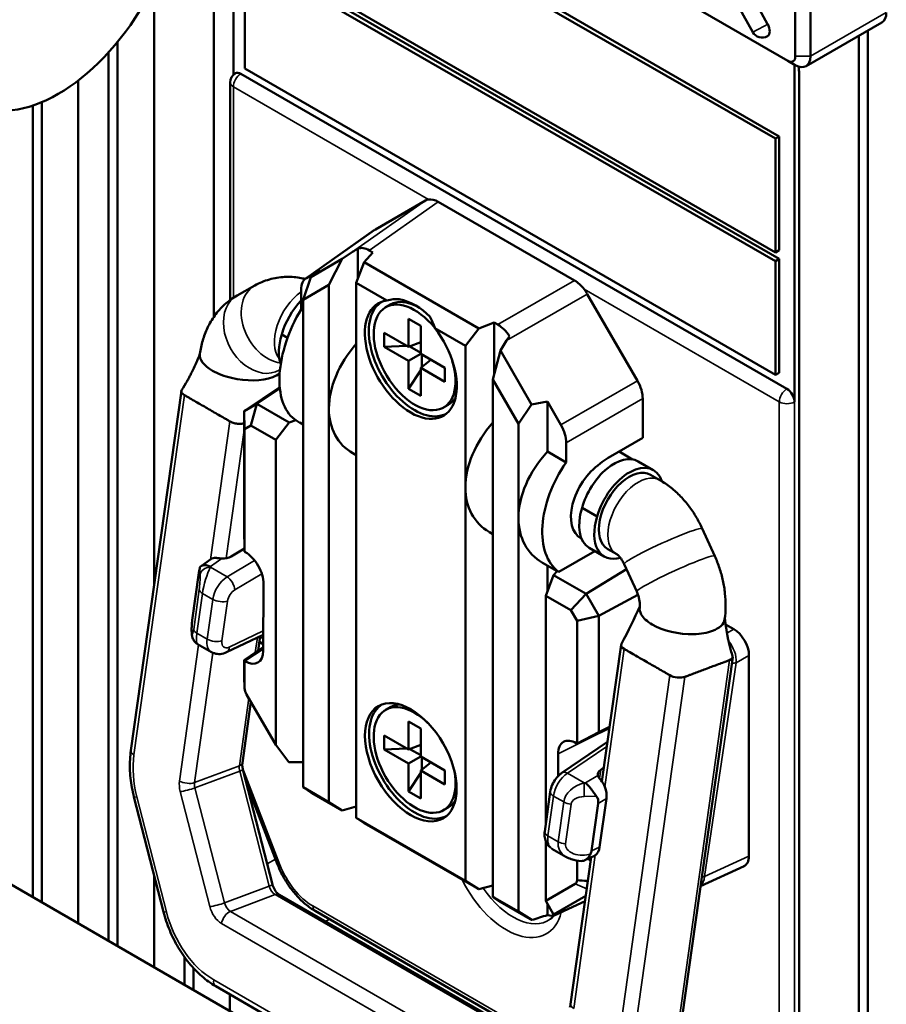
# Model space of a CAD drawing. Header units: millimetres. Extents: x 0 to 5104, y -184 to 1188.
# Tile 174 of 221: x 1476 to 1503, y 494 to 524. Entities that reach past the tile are written whole.
import ezdxf

# ---------------------------------------------------------------- set-up
doc = ezdxf.new("R2010")
doc.units = ezdxf.units.MM
doc.header["$LTSCALE"] = 2
doc.layers.add('Sichtbar (ISO)', color=7, linetype='Continuous', lineweight=50)
doc.layers.add('Sichtbar schmal (ISO)', color=7, linetype='Continuous', lineweight=35)

msp = doc.modelspace()

# ---------------------------------------------------------------- linework, layer by layer
at = {"layer": 'Sichtbar (ISO)'}
for p, q in [((1482.054, 533.114), (1482.054, 515.033)), ((1482.667, 522.564), (1482.667, 533.032)), ((1494.92, 532.001), (1499.274, 524.144)), ((1498.811, 523.895), (1494.457, 531.751)), ((1483.02, 530.107), (1499.52, 520.581)), ((1499.637, 520.649), (1483.138, 530.175)), ((1487.898, 529.933), (1499.898, 523.004)), ((1499.52, 517.043), (1483.02, 526.568)), ((1499.637, 516.839), (1483.138, 526.364)), ((1483.02, 526.296), (1499.52, 516.77)), ((1483.02, 522.758), (1483.02, 526.296)), ((1480.199, 525.355), (1480.199, 506.683)), ((1500.134, 523.141), (1500.134, 524.643)), ((1500.605, 524.643), (1500.605, 523.141)), ((1502.824, 524.196), (1500.467, 522.835)), ((1502.388, 523.944), (1502.388, 478.458)), ((1479.068, 495.471), (1479.068, 523.59)), ((1502.105, 523.781), (1502.105, 479.388)), ((1478.785, 495.635), (1478.785, 523.263)), ((1499.898, 523.004), (1500.134, 522.868)), ((1499.52, 513.232), (1483.02, 522.758)), ((1500.109, 512.394), (1500.109, 522.883)), ((1477.842, 522.388), (1477.842, 496.179)), ((1482.727, 522.611), (1482.733, 522.615)), ((1482.902, 522.6), (1499.873, 512.802)), ((1500.25, 522.608), (1500.25, 491.966)), ((1482.569, 515.567), (1482.569, 522.328)), ((1476.428, 521.61), (1476.428, 496.996)), ((1476.711, 496.832), (1476.711, 521.716)), ((1499.637, 520.649), (1499.52, 520.581)), ((1499.52, 520.581), (1499.52, 517.043)), ((1499.637, 517.111), (1499.637, 520.649)), ((1487.079, 517.756), (1488.636, 518.655)), ((1489.036, 518.616), (1493.268, 516.172)), ((1487.058, 517.743), (1484.915, 516.232)), ((1486.533, 516.221), (1486.533, 517.163)), ((1485.073, 516.277), (1486.045, 516.839)), ((1486.045, 516.839), (1485.635, 516.035)), ((1486.374, 517.06), (1486.045, 516.839)), ((1487.005, 517.04), (1486.728, 516.74)), ((1486.892, 517.104), (1487.005, 517.04)), ((1499.637, 517.111), (1499.52, 517.043)), ((1499.637, 516.839), (1499.52, 516.77)), ((1499.637, 513.3), (1499.637, 516.839)), ((1486.486, 516.096), (1486.728, 516.74)), ((1486.728, 516.74), (1490.297, 514.68)), ((1499.52, 516.77), (1499.52, 513.232)), ((1484.836, 515.573), (1485.073, 516.277)), ((1485.355, 516.487), (1484.935, 516.245)), ((1485.073, 516.277), (1485.355, 516.487)), ((1482.782, 515.704), (1483.335, 516.016)), ((1485.635, 516.035), (1484.836, 515.573)), ((1485.635, 512.187), (1485.635, 516.035)), ((1487.436, 515.548), (1486.486, 516.096)), ((1486.486, 516.096), (1486.486, 511.696)), ((1484.77, 515.271), (1484.77, 515.879)), ((1495.225, 513.053), (1493.668, 515.75)), ((1484.836, 515.573), (1484.836, 512.649)), ((1487.541, 515.419), (1487.4, 515.338)), ((1484.836, 515.233), (1484.77, 515.271)), ((1488.111, 514.105), (1488.111, 514.976)), ((1488.111, 514.976), (1488.489, 514.759)), ((1488.489, 514.759), (1488.489, 513.888)), ((1489.878, 514.138), (1488.929, 514.686)), ((1489.878, 514.138), (1490.297, 514.68)), ((1490.776, 514.862), (1490.297, 514.68)), ((1490.888, 514.798), (1490.776, 514.862)), ((1490.776, 514.862), (1490.776, 513.273)), ((1484.171, 514.491), (1484.351, 514.387)), ((1487.357, 514.105), (1487.357, 514.541)), ((1487.357, 514.541), (1488.111, 514.105)), ((1488.051, 514.14), (1487.357, 514.105)), ((1488.111, 513.67), (1487.357, 514.105)), ((1488.489, 514.253), (1488.111, 514.105)), ((1488.489, 513.926), (1488.151, 514.121)), ((1489.878, 514.138), (1489.878, 509.738)), ((1491.155, 514.3), (1490.965, 513.998)), ((1488.111, 513.67), (1488.489, 513.888)), ((1488.489, 513.888), (1489.243, 513.452)), ((1488.522, 513.869), (1488.522, 513.479)), ((1490.965, 513.998), (1490.729, 513.094)), ((1491.937, 512.314), (1490.965, 513.998)), ((1488.111, 512.799), (1488.111, 513.67)), ((1488.805, 513.705), (1488.489, 513.452)), ((1489.243, 513.017), (1488.489, 513.452)), ((1488.489, 513.452), (1488.489, 512.581)), ((1489.243, 513.452), (1489.243, 513.017)), ((1482.054, 513.343), (1482.054, 513.343)), ((1484.089, 513.38), (1484.116, 513.395)), ((1488.489, 513.382), (1488.111, 512.799)), ((1499.637, 513.3), (1499.52, 513.232)), ((1482.998, 512.108), (1484.109, 512.85)), ((1490.729, 513.094), (1491.528, 511.71)), ((1490.729, 509.247), (1490.729, 513.094)), ((1479.479, 501.556), (1481.049, 512.738)), ((1484.112, 512.814), (1483.395, 512.338)), ((1484.836, 512.649), (1484.836, 500.411)), ((1488.489, 512.581), (1488.111, 512.799)), ((1482.998, 512.108), (1483.395, 512.338)), ((1483.395, 512.338), (1483.209, 511.662)), ((1483.395, 512.338), (1484.404, 511.755)), ((1489.341, 512.302), (1489.2, 512.22)), ((1491.528, 511.71), (1491.937, 512.314)), ((1491.937, 512.314), (1492.426, 512.404)), ((1492.426, 512.404), (1492.845, 511.678)), ((1492.426, 512.404), (1492.426, 510.851)), ((1495.391, 512.496), (1495.391, 511.273)), ((1482.998, 508.495), (1482.998, 512.108)), ((1482.998, 512.108), (1483.015, 511.55)), ((1485.635, 499.95), (1485.635, 512.187)), ((1483.209, 511.662), (1483.015, 511.55)), ((1483.986, 511.213), (1483.209, 511.662)), ((1484.404, 511.755), (1483.986, 511.213)), ((1484.605, 511.831), (1484.404, 511.755)), ((1484.562, 511.856), (1484.605, 511.831)), ((1484.731, 511.75), (1484.836, 511.689)), ((1486.486, 511.696), (1486.486, 499.459)), ((1491.528, 511.71), (1491.528, 508.785)), ((1483.015, 511.55), (1483.015, 507.735)), ((1483.986, 501.727), (1483.986, 511.213)), ((1493.01, 510.513), (1493.01, 511.121)), ((1495.391, 511.273), (1494.319, 510.654)), ((1486.381, 510.797), (1486.486, 510.736)), ((1492.426, 510.851), (1493.01, 510.513)), ((1495.075, 510.608), (1494.657, 510.85)), ((1495.249, 510.546), (1495.72, 510.274)), ((1495.92, 509.966), (1495.637, 510.13)), ((1489.878, 509.738), (1489.878, 497.501)), ((1490.729, 497.009), (1490.729, 509.247)), ((1493.977, 508.829), (1493.505, 509.102)), ((1491.528, 508.785), (1491.528, 496.548)), ((1483.015, 507.735), (1482.998, 508.495)), ((1490.729, 508.287), (1490.623, 508.348)), ((1497.63, 507.601), (1497.24, 508.456)), ((1493.488, 508.138), (1493.478, 508.143)), ((1483.013, 507.835), (1482.6, 507.588)), ((1483.015, 507.735), (1483.038, 507.722)), ((1483.015, 507.735), (1483.015, 507.735)), ((1493.898, 507.757), (1492.779, 507.112)), ((1494.197, 507.585), (1493.725, 507.857)), ((1494.587, 507.657), (1494.304, 507.82)), ((1481.964, 507.502), (1481.66, 507.288)), ((1492.731, 507.131), (1492.273, 507.395)), ((1495.203, 506.496), (1494.813, 507.351)), ((1481.388, 505.604), (1481.595, 507.079)), ((1492.426, 507.307), (1492.426, 506.492)), ((1492.736, 507.136), (1492.621, 507.011)), ((1492.779, 507.112), (1492.736, 507.136)), ((1494.884, 507.195), (1493.63, 506.428)), ((1483.603, 506.739), (1483.592, 504.652)), ((1492.621, 507.011), (1492.379, 506.367)), ((1493.63, 506.428), (1492.621, 507.011)), ((1493.63, 506.428), (1493.156, 505.919)), ((1494.027, 505.74), (1493.63, 506.428)), ((1492.379, 506.367), (1493.156, 505.919)), ((1492.379, 499.28), (1492.379, 506.367)), ((1494.027, 505.74), (1495.241, 506.4)), ((1493.156, 505.919), (1493.349, 505.584)), ((1494.027, 505.74), (1493.349, 505.584)), ((1493.349, 505.584), (1493.349, 501.769)), ((1494.027, 502.127), (1494.027, 505.74)), ((1497.968, 505.477), (1498.224, 505.329)), ((1482.456, 504.608), (1483.595, 505.155)), ((1483.437, 504.66), (1483.5, 505.109)), ((1483.475, 504.934), (1483.593, 504.866)), ((1481.985, 504.613), (1481.555, 504.862)), ((1483.593, 504.767), (1482.998, 504.36)), ((1483.015, 504.337), (1483.593, 504.731)), ((1494.719, 504.845), (1494.123, 500.593)), ((1482.998, 503.904), (1482.998, 504.36)), ((1482.998, 504.36), (1483.015, 504.337)), ((1483.015, 504.336), (1483.015, 504.337)), ((1483.015, 504.336), (1483.015, 503.489)), ((1483.027, 504.33), (1483.015, 504.336)), ((1498.187, 504.457), (1496.617, 493.274)), ((1498.694, 504.514), (1498.694, 498.273)), ((1482.947, 501.167), (1483.213, 503.065)), ((1483.986, 501.727), (1483.078, 503.298)), ((1487.541, 502.9), (1487.4, 502.818)), ((1488.111, 502.457), (1488.489, 502.239)), ((1488.111, 501.586), (1488.111, 502.457)), ((1488.489, 502.239), (1488.489, 501.368)), ((1494.356, 502.253), (1493.35, 501.769)), ((1493.35, 501.769), (1494.027, 502.127)), ((1494.027, 502.127), (1494.36, 502.287)), ((1487.357, 502.021), (1488.111, 501.586)), ((1487.357, 501.586), (1487.357, 502.021)), ((1494.296, 501.825), (1492.874, 500.857)), ((1484.394, 501.197), (1483.986, 501.727)), ((1488.051, 501.621), (1487.357, 501.586)), ((1488.111, 501.15), (1487.357, 501.586)), ((1488.489, 501.733), (1488.111, 501.586)), ((1488.489, 501.406), (1488.151, 501.601)), ((1493.349, 501.769), (1493.326, 501.782)), ((1493.35, 501.769), (1493.349, 501.769)), ((1488.111, 501.15), (1488.489, 501.368)), ((1488.489, 501.368), (1489.243, 500.933)), ((1488.522, 501.349), (1488.522, 500.959)), ((1492.761, 501.452), (1492.765, 500.765)), ((1482.962, 500.968), (1483.881, 497.392)), ((1484.836, 501.194), (1484.394, 501.197)), ((1488.111, 500.279), (1488.111, 501.15)), ((1488.805, 501.185), (1488.489, 500.933)), ((1488.489, 500.933), (1488.489, 500.062)), ((1489.243, 500.497), (1488.489, 500.933)), ((1489.243, 500.933), (1489.243, 500.497)), ((1494.183, 501.022), (1494.086, 500.957)), ((1488.489, 500.863), (1488.111, 500.279)), ((1483.083, 500.495), (1484.039, 498.013)), ((1484.836, 500.411), (1485.076, 500.252)), ((1485.635, 499.95), (1484.836, 500.411)), ((1480.495, 496.538), (1479.576, 500.114)), ((1485.119, 500.227), (1486.053, 499.688)), ((1488.489, 500.062), (1488.111, 500.279)), ((1492.345, 499.037), (1492.518, 500.273)), ((1494.051, 498.553), (1494.262, 500.06)), ((1486.053, 499.688), (1485.635, 499.95)), ((1486.486, 499.812), (1486.053, 499.688)), ((1489.341, 499.782), (1489.2, 499.7)), ((1493.801, 498.437), (1494.008, 499.912)), ((1486.486, 499.459), (1489.878, 497.501)), ((1486.728, 499.299), (1486.486, 499.459)), ((1490.297, 497.239), (1486.728, 499.299)), ((1492.379, 496.881), (1492.379, 498.729)), ((1492.57, 498.502), (1493, 498.254)), ((1493.792, 498.235), (1493.15, 493.663)), ((1493.482, 498.296), (1493.482, 498.297)), ((1493.874, 498.273), (1493.587, 498.141)), ((1493.777, 498.132), (1493.682, 498.185)), ((1493.349, 498.133), (1493.349, 497.523)), ((1498.539, 497.959), (1497.187, 497.334)), ((1475.284, 497.656), (1484.55, 492.306)), ((1480.199, 497.688), (1480.199, 494.818)), ((1490.297, 497.239), (1489.878, 497.501)), ((1490.297, 497.239), (1490.729, 497.362)), ((1492.379, 496.881), (1493.286, 497.405)), ((1492.156, 492.414), (1484.092, 497.07)), ((1490.97, 496.849), (1490.729, 497.009)), ((1490.729, 497.009), (1491.528, 496.548)), ((1493.623, 497.033), (1492.615, 496.451)), ((1491.904, 496.31), (1490.97, 496.849)), ((1492.615, 496.451), (1492.379, 496.881)), ((1492.426, 496.795), (1492.426, 496.439)), ((1493.6, 496.868), (1492.68, 496.443)), ((1485.206, 496.567), (1492.235, 492.509)), ((1491.528, 496.548), (1491.944, 496.287)), ((1492.897, 496.567), (1492.615, 496.451)), ((1492.702, 496.454), (1492.897, 496.567)), ((1481.142, 494.274), (1481.142, 495.139)), ((1481.425, 494.111), (1481.425, 494.789)), ((1490.805, 489.208), (1482.12, 494.222)), ((1482.556, 493.971), (1482.556, 493.457))]:
    msp.add_line(p, q, dxfattribs=at)
for centre, start, end in [((1499.103, 524.057), 208.9977, 300), ((1482.902, 522.328), 121.7025, 180)]:
    msp.add_arc(centre, 0.333, start, end, dxfattribs=at)
for centre, major_axis in [((1477.222, 526.353), (2.683, 4.647)), ((1488.182, 501.191), (-1.007, 1.745))]:
    msp.add_ellipse(centre, major_axis=major_axis, ratio=0.57735, dxfattribs=at)
for centre, major_axis, ratio, start_param, end_param in [((1502.491, 524.773), (0.333, -0.577), 0.57735, 0, 0.785398), ((1499.103, 524.057), (0.167, -0.289), 0.57735, 0, 1.540503), ((1499.898, 523.277), (0.167, -0.289), 0.57735, 5.497787, 7.068583), ((1500.134, 523.413), (0.333, -0.577), 0.57735, 5.497787, 7.068583), ((1482.902, 522.328), (-0.167, 0.289), 0.57735, 5.498397, 6.300649), ((1499.402, 523.098), (-0.6, 1.039), 0.57735, 3.926991, 4.137195), ((1489.037, 517.961), (0.401, -0.695), 0.575771, 2.920477, 3.141593), ((1489.037, 517.961), (0.401, -0.695), 0.575771, 2.357564, 2.920477), ((1487.48, 517.061), (0.401, -0.695), 0.575771, 3.141593, 3.19381), ((1487.961, 517.202), (-2.23, -0.915), 0.252353, 5.299865, 5.395939), ((1486.894, 516.449), (0.401, -0.695), 0.575771, 2.357564, 3.045519), ((1485.337, 515.55), (0.401, -0.695), 0.575771, 3.141593, 3.925621), ((1493.267, 515.519), (0.4, -0.693), 0.578934, 1.791912, 2.354825), ((1488.3, 513.779), (0.9, -1.559), 0.57735, 1.843012, 7.469304), ((1486.905, 512.826), (-1.441, -2.635), 0.590216, 3.44118, 3.635736), ((1493.267, 515.519), (0.4, -0.693), 0.578934, 1.570796, 1.791912), ((1485.165, 514.636), (-0.75, -1.299), 0.57735, 4.308717, 5.140668), ((1488.182, 513.711), (-1.01, 1.75), 0.57735, 6.047588, 11.231172), ((1488.295, 513.776), (1.003, -1.738), 0.57735, 3.135998, 6.28878), ((1488.441, 513.86), (-0.9, 1.559), 0.57735, 5.538957, 6.283185), ((1462.69, 469.38), (-25.62, -46.025), 0.18681, 3.083131, 3.194202), ((1486.001, 514.294), (-1.313, -2.519), 0.546379, 4.607375, 6.186891), ((1486.905, 512.826), (-1.441, -2.635), 0.590216, 2.620059, 2.814615), ((1490.886, 514.144), (-0.4, 0.693), 0.578934, 4.808462, 5.496418), ((1485.146, 514.552), (-0.754, -1.306), 0.57735, 5.078789, 5.832059), ((1492.072, 514.829), (-1.251, -1.521), 0.218356, 5.143676, 5.23975), ((1488.18, 513.036), (-2.145, -1.962), 0.697902, 4.872623, 5.715047), ((1482.946, 513.71), (-1.32, 0.185), 0.468323, 0, 0.858678), ((1482.946, 513.71), (1.32, -0.185), 0.468323, 4.000271, 4.520348), ((1482.946, 513.71), (1.32, -0.185), 0.468323, 4.520348, 5.571067), ((1482.946, 513.71), (1.32, -0.185), 0.468323, 5.571067, 5.847726), ((1494.824, 512.821), (0.4, -0.693), 0.578934, 0.786768, 1.570796), ((1488.441, 513.86), (0.9, -1.559), 0.57735, 0, 0.312089), ((1499.873, 512.53), (0.167, -0.289), 0.57735, 0.786008, 2.356804), ((1488.18, 513.036), (-2.145, -1.962), 0.697902, 5.715047, 6.500445), ((1486.53, 513.988), (-2.145, -1.962), 0.697902, 0.144542, 0.217259), ((1492.423, 510.586), (-2.145, -1.962), 0.697902, 4.872623, 5.715047), ((1492.444, 511.447), (0.4, -0.693), 0.578934, 0.786768, 1.570796), ((1494.073, 509.633), (-2.145, -1.962), 0.697902, 4.848211, 5.715047), ((1494.377, 509.458), (-1.536, -2.389), 0.606728, 4.660021, 6.239538), ((1494.25, 509.391), (-0.794, -1.235), 0.606728, 4.124095, 6.312255), ((1494.499, 509.247), (0.75, 1.299), 0.57735, 0, 1.999075), ((1494.97, 508.975), (0.75, 1.299), 0.57735, 5.805941, 8.28226), ((1494.377, 509.458), (0.815, 1.267), 0.606728, 0.866828, 1.095137), ((1494.97, 508.975), (0.667, 1.155), 0.57735, 0, 3.141593), ((1492.423, 510.586), (-2.145, -1.962), 0.697902, 5.715047, 6.500445), ((1494.48, 509.163), (-0.754, -1.306), 0.57735, 5.078789, 6.283185), ((1494.073, 509.633), (-2.145, -1.962), 0.697902, 5.715047, 6.500445), ((1494.951, 508.891), (-0.754, -1.306), 0.57735, 5.078789, 6.827392), ((1483.037, 507.069), (-0.4, 0.693), 0.578058, 3.921438, 5.497167), ((1482.202, 507.017), (-0.178, 0.515), 0.657442, 5.9956, 6.470285), ((1482.373, 507.73), (0.337, 0.024), 0.605468, 4.460606, 5.407328), ((1481.605, 506.598), (0.04, 0.679), 0.080367, 0.301906, 0.787353), ((1496.617, 505.818), (-1.32, 0.185), 0.468323, 0, 0.338602), ((1481.405, 505.175), (0.037, 0.636), 0.089948, 0.836927, 1.041243), ((1496.617, 505.818), (-1.32, 0.185), 0.468323, 0.338602, 0.858678), ((1496.617, 505.818), (1.32, -0.185), 0.468323, 5.571067, 6.283185), ((1496.617, 505.818), (-1.32, 0.185), 0.468323, 0.858678, 1.909398), ((1496.617, 505.818), (-1.32, 0.185), 0.468323, 1.909398, 2.429475), ((1498.222, 504.785), (-0.333, 0.577), 0.578934, 3.92836, 5.496418), ((1482.323, 505.188), (0.341, 0.573), 0.588968, 3.148967, 3.154534), ((1482.312, 504.909), (0.144, -0.3), 0.586412, 6.283155, 6.283185), ((1483.026, 504.984), (0.4, -0.694), 0.576652, 5.4984, 7.061828), ((1495.049, 504.799), (-0.33, 0.046), 0.468323, 6.113012, 7.14187), ((1497.987, 505.491), (0.45, -0.779), 0.57735, 5.882468, 5.88485), ((1497.856, 504.503), (0.33, -0.046), 0.468323, 5.571061, 6.502102), ((1483.028, 503.269), (0.021, -0.911), 0.023941, 3.941449, 4.029307), ((1482.996, 508.204), (-0.084, 5.424), 0.020292, 2.504391, 2.514672), ((1496.464, 503.982), (0.33, -0.046), 0.468323, 4.000264, 5.571074), ((1483.184, 503.39), (-0.117, 0.239), 0.515522, 0.909708, 1.708091), ((1488.3, 501.259), (0.9, -1.559), 0.57735, 2.023692, 7.401086), ((1488.3, 501.259), (1, -1.732), 0.57735, 3.138429, 6.286349), ((1488.441, 501.341), (-0.9, 1.559), 0.57735, 5.984316, 6.283185), ((1493.327, 501.128), (-0.4, 0.694), 0.576643, 5.498392, 7.074121), ((1494.33, 500.826), (-0.337, -0.024), 0.605468, 5.477141, 6.423863), ((1493.884, 500.272), (0.172, -0.511), 0.672532, 1.637909, 2.12856), ((1493.884, 500.272), (0.172, -0.511), 0.672532, 0.930436, 1.637909), ((1484.585, 500.571), (-0.779, 0.474), 0.023941, 2.268567, 2.341736), ((1488.441, 501.341), (0.9, -1.559), 0.57735, 0, 0.29887), ((1493.223, 499.89), (-0.785, -0.099), 0.597307, 2.980979, 3.466425), ((1493.673, 498.768), (-0.183, 0.502), 0.672127, 3.336274, 4.043747), ((1493.476, 498.749), (0.693, 0.243), 0.766979, 3.724728, 3.729631), ((1493.024, 498.467), (-0.78, -0.015), 0.603704, 2.840982, 3.045298), ((1493.673, 498.768), (0.183, -0.502), 0.672127, 0.056941, 0.194681), ((1498.222, 498.547), (-0.334, 0.579), 0.575771, 3.089376, 3.925621), ((1493.18, 497.619), (0.098, -0.219), 0.634017, 0.062657, 0.861027), ((1491.307, 496.69), (0.823, -0.501), 0.021446, 5.536986, 5.610156), ((1491.691, 496.867), (-3.328, -0.984), 0.181036, 1.593246, 1.739569), ((1492.301, 497.149), (-0.401, 0.695), 0.575771, 2.577055, 3.141593)]:
    msp.add_ellipse(centre, major_axis=major_axis, ratio=ratio, start_param=start_param, end_param=end_param, dxfattribs=at)
for points, knots in [([(1484.898, 516.218), (1484.842, 516.232), (1484.784, 516.244), (1484.576, 516.279), (1484.419, 516.289), (1484.101, 516.273), (1483.941, 516.248), (1483.628, 516.158), (1483.476, 516.095), (1483.335, 516.016)], [1.8245409, 1.8245409, 1.8245409, 1.8245409, 1.8849556, 1.8849556, 2.0420352, 2.0420352, 2.1991149, 2.1991149, 2.3561945, 2.3561945, 2.3561945, 2.3561945]), ([(1482.782, 515.704), (1482.641, 515.625), (1482.511, 515.53), (1482.278, 515.319), (1482.176, 515.202), (1481.999, 514.958), (1481.924, 514.83), (1481.8, 514.569), (1481.751, 514.436), (1481.673, 514.167), (1481.645, 514.031), (1481.626, 513.896)], [2.3561945, 2.3561945, 2.3561945, 2.3561945, 2.5132741, 2.5132741, 2.6703538, 2.6703538, 2.8274334, 2.8274334, 2.984513, 2.984513, 3.1415927, 3.1415927, 3.1415927, 3.1415927]), ([(1481.294, 513.161), (1481.295, 513.162), (1481.295, 513.163), (1481.302, 513.176), (1481.308, 513.189), (1481.334, 513.24), (1481.352, 513.279), (1481.427, 513.433), (1481.483, 513.546), (1481.55, 513.695), (1481.558, 513.714), (1481.572, 513.747), (1481.577, 513.761), (1481.588, 513.789), (1481.594, 513.805), (1481.608, 513.845), (1481.615, 513.869), (1481.624, 513.9), (1481.626, 513.907), (1481.628, 513.914)], [0.0910752, 0.0910752, 0.0910752, 0.0910752, 0.0914551, 0.0914551, 0.0991278, 0.0991278, 0.122143, 0.122143, 0.1912819, 0.1912819, 0.2008939, 0.2008939, 0.2072545, 0.2072545, 0.214969, 0.214969, 0.2263137, 0.2263137, 0.2296206, 0.2296206, 0.2296206, 0.2296206]), ([(1481.062, 512.771), (1481.12, 512.858), (1481.177, 512.95), (1481.249, 513.078), (1481.268, 513.112), (1481.289, 513.151), (1481.29, 513.154), (1481.293, 513.159), (1481.294, 513.16), (1481.295, 513.163), (1481.296, 513.164), (1481.297, 513.166), (1481.297, 513.167), (1481.298, 513.168), (1481.298, 513.169), (1481.299, 513.17), (1481.299, 513.17), (1481.299, 513.171), (1481.299, 513.171), (1481.3, 513.171), (1481.3, 513.171), (1481.3, 513.171), (1481.3, 513.171), (1481.3, 513.171)], [0, 0, 0, 0, 0.0540979, 0.0540979, 0.07347406, 0.07347406, 0.07507868, 0.07507868, 0.07603973, 0.07603973, 0.07652024, 0.07652024, 0.07700318, 0.07700318, 0.07724429, 0.07724429, 0.07748658, 0.07748658, 0.07772945, 0.07772945, 0.07797138, 0.07797138, 0.0781069, 0.0781069, 0.0781069, 0.0781069]), ([(1481.147, 512.605), (1481.135, 512.612), (1481.13, 512.615), (1481.125, 512.618), (1481.121, 512.621), (1481.115, 512.626), (1481.108, 512.631), (1481.096, 512.64), (1481.086, 512.65), (1481.076, 512.661), (1481.06, 512.68), (1481.048, 512.704), (1481.048, 512.727), (1481.048, 512.743), (1481.053, 512.758), (1481.062, 512.771)], [0, 0, 0, 0, 0.0938206, 0.0938206, 0.0938206, 0.1694985, 0.1694985, 0.1694985, 0.2921466, 0.2921466, 0.2921466, 0.4999979, 0.4999979, 0.4999979, 0.6480254, 0.6480254, 0.6480254, 0.6480254]), ([(1481.147, 512.605), (1481.148, 512.604), (1481.167, 512.593), (1481.24, 512.551), (1481.35, 512.487), (1481.561, 512.366), (1481.854, 512.197), (1482.147, 512.028), (1482.357, 511.906), (1482.467, 511.843), (1482.54, 511.8), (1482.559, 511.789), (1482.561, 511.788)], [0, 0, 0, 0, 0.005251, 0.067095, 0.128939, 0.252626, 0.5, 0.747374, 0.871061, 0.932905, 0.994749, 1, 1, 1, 1]), ([(1482.998, 511.729), (1482.993, 511.728), (1482.988, 511.727), (1482.983, 511.726), (1482.967, 511.722), (1482.948, 511.719), (1482.927, 511.717), (1482.89, 511.713), (1482.843, 511.713), (1482.795, 511.718), (1482.748, 511.723), (1482.701, 511.733), (1482.664, 511.744), (1482.642, 511.751), (1482.623, 511.758), (1482.608, 511.765), (1482.598, 511.769), (1482.589, 511.773), (1482.584, 511.776), (1482.578, 511.779), (1482.573, 511.782), (1482.561, 511.788)], [0.1256304, 0.1256304, 0.1256304, 0.1256304, 0.1694985, 0.1694985, 0.1694985, 0.2921466, 0.2921466, 0.2921466, 0.4999979, 0.4999979, 0.4999979, 0.7078496, 0.7078496, 0.7078496, 0.8304982, 0.8304982, 0.8304982, 0.9061768, 0.9061768, 0.9061768, 1, 1, 1, 1]), ([(1497.24, 508.456), (1497.185, 508.578), (1497.123, 508.697), (1496.986, 508.928), (1496.911, 509.04), (1496.749, 509.255), (1496.662, 509.358), (1496.474, 509.553), (1496.373, 509.645), (1496.157, 509.817), (1496.042, 509.896), (1495.92, 509.966)], [0.7853982, 0.7853982, 0.7853982, 0.7853982, 0.9424778, 0.9424778, 1.0995574, 1.0995574, 1.2566371, 1.2566371, 1.4137167, 1.4137167, 1.5707963, 1.5707963, 1.5707963, 1.5707963]), ([(1494.813, 507.351), (1494.797, 507.387), (1494.778, 507.422), (1494.741, 507.486), (1494.721, 507.515), (1494.683, 507.566), (1494.664, 507.588), (1494.631, 507.622), (1494.616, 507.635), (1494.594, 507.652), (1494.588, 507.656), (1494.587, 507.657)], [0.7853982, 0.7853982, 0.7853982, 0.7853982, 0.9424778, 0.9424778, 1.0995574, 1.0995574, 1.2566371, 1.2566371, 1.4137167, 1.4137167, 1.5707963, 1.5707963, 1.5707963, 1.5707963]), ([(1482.303, 507.526), (1482.286, 507.527), (1482.27, 507.529), (1482.212, 507.535), (1482.172, 507.54), (1482.136, 507.544), (1482.131, 507.544), (1482.127, 507.545)], [-0.11274477, -0.11274477, -0.11274477, -0.11274477, -0.10558683, -0.10558683, -0.08631462, -0.08631462, -0.08353714, -0.08353714, -0.08353714, -0.08353714]), ([(1497.937, 505.632), (1497.956, 505.768), (1497.966, 505.904), (1497.969, 506.174), (1497.962, 506.309), (1497.934, 506.576), (1497.912, 506.708), (1497.855, 506.97), (1497.819, 507.1), (1497.734, 507.354), (1497.685, 507.479), (1497.63, 507.601)], [0, 0, 0, 0, 0.1570796, 0.1570796, 0.3141593, 0.3141593, 0.4712389, 0.4712389, 0.6283185, 0.6283185, 0.7853982, 0.7853982, 0.7853982, 0.7853982]), ([(1481.95, 507.278), (1481.908, 507.296), (1481.863, 507.309), (1481.78, 507.32), (1481.742, 507.318), (1481.686, 507.304), (1481.662, 507.292), (1481.637, 507.268), (1481.631, 507.257), (1481.627, 507.247)], [-0.45535102, -0.45535102, -0.45535102, -0.45535102, -0.43157889, -0.43157889, -0.40780677, -0.40780677, -0.38585122, -0.38585122, -0.3732101, -0.3732101, -0.3732101, -0.3732101]), ([(1495.296, 506.003), (1495.299, 506.02), (1495.301, 506.043), (1495.301, 506.096), (1495.3, 506.127), (1495.293, 506.194), (1495.287, 506.231), (1495.271, 506.306), (1495.26, 506.344), (1495.234, 506.421), (1495.219, 506.459), (1495.203, 506.496)], [6.2831853, 6.2831853, 6.2831853, 6.2831853, 6.4402649, 6.4402649, 6.5973446, 6.5973446, 6.7544242, 6.7544242, 6.9115038, 6.9115038, 7.0685835, 7.0685835, 7.0685835, 7.0685835]), ([(1497.942, 505.668), (1497.944, 505.65), (1497.946, 505.632), (1497.951, 505.593), (1497.954, 505.572), (1497.964, 505.501), (1497.971, 505.453), (1497.984, 505.37), (1497.989, 505.334), (1497.997, 505.285), (1497.999, 505.272), (1498.002, 505.249), (1498.004, 505.239), (1498.006, 505.226), (1498.006, 505.224), (1498.006, 505.222)], [0.00470498, 0.00470498, 0.00470498, 0.00470498, 0.01296818, 0.01296818, 0.02358288, 0.02358288, 0.04972922, 0.04972922, 0.06931124, 0.06931124, 0.07665431, 0.07665431, 0.08216288, 0.08216288, 0.08314049, 0.08314049, 0.08314049, 0.08314049]), ([(1481.549, 504.866), (1481.518, 504.885), (1481.491, 504.909), (1481.444, 504.963), (1481.424, 504.995), (1481.399, 505.052), (1481.392, 505.077), (1481.384, 505.115), (1481.381, 505.131), (1481.373, 505.188), (1481.371, 505.228), (1481.368, 505.325), (1481.369, 505.382), (1481.371, 505.447)], [0.0014717, 0.0014717, 0.0014717, 0.0014717, 0.0177634, 0.0177634, 0.0347326, 0.0347326, 0.0491988, 0.0491988, 0.0610371, 0.0610371, 0.0925351, 0.0925351, 0.1265056, 0.1265056, 0.1265056, 0.1265056]), ([(1498.006, 505.226), (1498.006, 505.226), (1498.006, 505.226), (1498.006, 505.226), (1498.006, 505.226), (1498.006, 505.225), (1498.006, 505.225), (1498.006, 505.224), (1498.006, 505.224), (1498.006, 505.223), (1498.006, 505.222), (1498.007, 505.22), (1498.007, 505.219), (1498.008, 505.215), (1498.008, 505.212), (1498.009, 505.206), (1498.01, 505.203), (1498.012, 505.192), (1498.013, 505.185), (1498.017, 505.162), (1498.02, 505.147), (1498.03, 505.091), (1498.038, 505.051), (1498.072, 504.892), (1498.1, 504.774), (1498.148, 504.604), (1498.166, 504.547), (1498.183, 504.491)], [0.0889099, 0.0889099, 0.0889099, 0.0889099, 0.0890797, 0.0890797, 0.0894006, 0.0894006, 0.0897227, 0.0897227, 0.0900451, 0.0900451, 0.0903668, 0.0903668, 0.0910144, 0.0910144, 0.0923073, 0.0923073, 0.0938099, 0.0938099, 0.0972889, 0.0972889, 0.1050348, 0.1050348, 0.1258283, 0.1258283, 0.1882664, 0.1882664, 0.2206805, 0.2206805, 0.2206805, 0.2206805]), ([(1482.456, 504.608), (1482.394, 504.578), (1482.325, 504.559), (1482.195, 504.55), (1482.132, 504.558), (1482.045, 504.587), (1482.016, 504.6), (1481.989, 504.615)], [0, 0, 0, 0, 0.03296438, 0.03296438, 0.06222516, 0.06222516, 0.07721254, 0.07721254, 0.07721254, 0.07721254]), ([(1496.232, 503.896), (1496.212, 503.907), (1496.173, 503.929), (1496.142, 503.948), (1496.108, 503.967), (1496.081, 503.983), (1496.055, 503.998), (1495.986, 504.037), (1495.928, 504.071), (1495.878, 504.1), (1495.743, 504.178), (1495.668, 504.221), (1495.524, 504.304), (1495.381, 504.387), (1495.306, 504.43), (1495.171, 504.508), (1495.121, 504.537), (1495.063, 504.571), (1494.994, 504.61), (1494.968, 504.625), (1494.941, 504.641), (1494.907, 504.66), (1494.876, 504.679), (1494.836, 504.701), (1494.817, 504.712)], [0.000001, 0.000001, 0.000001, 0.000001, 0.0402331, 0.0402331, 0.0402331, 0.083242, 0.083242, 0.083242, 0.1951632, 0.1951632, 0.1951632, 0.5, 0.5, 0.5, 0.804831, 0.804831, 0.804831, 0.9167549, 0.9167549, 0.9167549, 0.9597653, 0.9597653, 0.9597653, 0.9999992, 0.9999992, 0.9999992, 0.9999992]), ([(1498.092, 504.367), (1498.074, 504.36), (1498.035, 504.345), (1498.004, 504.334), (1497.97, 504.321), (1497.944, 504.311), (1497.918, 504.302), (1497.851, 504.277), (1497.793, 504.255), (1497.744, 504.237), (1497.611, 504.187), (1497.537, 504.159), (1497.396, 504.107), (1497.254, 504.054), (1497.181, 504.026), (1497.047, 503.977), (1496.999, 503.958), (1496.941, 503.937), (1496.874, 503.912), (1496.848, 503.902), (1496.821, 503.892), (1496.788, 503.88), (1496.757, 503.868), (1496.718, 503.853), (1496.699, 503.846)], [0.000001, 0.000001, 0.000001, 0.000001, 0.0402331, 0.0402331, 0.0402331, 0.083242, 0.083242, 0.083242, 0.1951632, 0.1951632, 0.1951632, 0.5, 0.5, 0.5, 0.804831, 0.804831, 0.804831, 0.9167549, 0.9167549, 0.9167549, 0.9597653, 0.9597653, 0.9597653, 0.9999992, 0.9999992, 0.9999992, 0.9999992]), ([(1479.479, 501.556), (1479.467, 501.465), (1479.458, 501.372), (1479.448, 501.183), (1479.447, 501.087), (1479.452, 500.895), (1479.459, 500.798), (1479.479, 500.602), (1479.494, 500.505), (1479.529, 500.309), (1479.551, 500.211), (1479.576, 500.114)], [3.1415927, 3.1415927, 3.1415927, 3.1415927, 3.2463124, 3.2463124, 3.3510322, 3.3510322, 3.4557519, 3.4557519, 3.5604717, 3.5604717, 3.6651914, 3.6651914, 3.6651914, 3.6651914]), ([(1482.962, 500.968), (1482.958, 500.983), (1482.955, 500.998), (1482.949, 501.027), (1482.947, 501.041), (1482.944, 501.069), (1482.943, 501.083), (1482.943, 501.109), (1482.943, 501.122), (1482.944, 501.145), (1482.945, 501.157), (1482.947, 501.167)], [2.6179939, 2.6179939, 2.6179939, 2.6179939, 2.7227136, 2.7227136, 2.8274334, 2.8274334, 2.9321531, 2.9321531, 3.0368729, 3.0368729, 3.1415927, 3.1415927, 3.1415927, 3.1415927]), ([(1492.518, 500.273), (1492.528, 500.345), (1492.55, 500.418), (1492.608, 500.554), (1492.646, 500.619), (1492.733, 500.736), (1492.784, 500.789), (1492.851, 500.841), (1492.862, 500.849), (1492.874, 500.857)], [0, 0, 0, 0, 0.0339834, 0.0339834, 0.067047, 0.067047, 0.1000953, 0.1000953, 0.1068995, 0.1068995, 0.1068995, 0.1068995]), ([(1493.998, 500.773), (1494.002, 500.763), (1494.006, 500.753), (1494.026, 500.714), (1494.048, 500.684), (1494.077, 500.65), (1494.081, 500.645), (1494.084, 500.641)], [0.05015957, 0.05015957, 0.05015957, 0.05015957, 0.05731752, 0.05731752, 0.07658973, 0.07658973, 0.07936597, 0.07936597, 0.07936597, 0.07936597]), ([(1493.608, 500.547), (1493.64, 500.523), (1493.675, 500.49), (1493.744, 500.413), (1493.778, 500.369), (1493.838, 500.288), (1493.869, 500.245), (1493.915, 500.179), (1493.932, 500.155), (1493.949, 500.133)], [0, 0, 0, 0, 0.02377212, 0.02377212, 0.04754425, 0.04754425, 0.0694998, 0.0694998, 0.08214092, 0.08214092, 0.08214092, 0.08214092]), ([(1492.528, 498.534), (1492.501, 498.554), (1492.477, 498.578), (1492.423, 498.641), (1492.396, 498.686), (1492.357, 498.783), (1492.345, 498.837), (1492.336, 498.939), (1492.338, 498.989), (1492.345, 499.037)], [0.00860409, 0.00860409, 0.00860409, 0.00860409, 0.02450773, 0.02450773, 0.04886678, 0.04886678, 0.07513409, 0.07513409, 0.09817919, 0.09817919, 0.09817919, 0.09817919]), ([(1493.493, 498.119), (1493.382, 498.123), (1493.27, 498.143), (1493.109, 498.199), (1493.054, 498.223), (1493.003, 498.253)], [0, 0, 0, 0, 0.05000389, 0.05000389, 0.07698002, 0.07698002, 0.07698002, 0.07698002]), ([(1493.771, 498.342), (1493.749, 498.297), (1493.722, 498.256), (1493.692, 498.222), (1493.658, 498.184), (1493.619, 498.154), (1493.58, 498.137), (1493.561, 498.129), (1493.543, 498.124), (1493.524, 498.121), (1493.513, 498.12), (1493.503, 498.119), (1493.493, 498.119)], [0, 0, 0, 0, 0.2441096, 0.2441096, 0.2441096, 0.5230019, 0.5230019, 0.5230019, 0.652149, 0.652149, 0.652149, 0.7247281, 0.7247281, 0.7247281, 0.7247281]), ([(1484.039, 498.013), (1484.085, 497.893), (1484.139, 497.775), (1484.262, 497.545), (1484.331, 497.434), (1484.48, 497.221), (1484.56, 497.121), (1484.731, 496.934), (1484.821, 496.848), (1485.009, 496.693), (1485.106, 496.625), (1485.206, 496.567)], [3.660739, 3.660739, 3.660739, 3.660739, 3.871069, 3.871069, 4.081399, 4.081399, 4.291729, 4.291729, 4.502059, 4.502059, 4.712389, 4.712389, 4.712389, 4.712389]), ([(1484.092, 497.07), (1484.079, 497.078), (1484.064, 497.088), (1484.032, 497.116), (1484.015, 497.133), (1483.982, 497.174), (1483.966, 497.197), (1483.936, 497.248), (1483.922, 497.276), (1483.898, 497.333), (1483.888, 497.362), (1483.881, 497.392)], [1.570796, 1.570796, 1.570796, 1.570796, 1.780236, 1.780236, 1.989675, 1.989675, 2.199115, 2.199115, 2.408554, 2.408554, 2.617994, 2.617994, 2.617994, 2.617994]), ([(1493.349, 497.523), (1493.45, 497.516), (1493.56, 497.508), (1493.669, 497.5), (1493.678, 497.499), (1493.688, 497.499)], [-0.08990661, -0.08990661, -0.08990661, -0.08990661, -0.04555511, -0.04555511, -0.04113247, -0.04113247, -0.04113247, -0.04113247]), ([(1480.495, 496.538), (1480.545, 496.343), (1480.609, 496.151), (1480.763, 495.778), (1480.853, 495.598), (1481.056, 495.256), (1481.168, 495.094), (1481.412, 494.795), (1481.544, 494.659), (1481.822, 494.416), (1481.968, 494.31), (1482.12, 494.222)], [3.665191, 3.665191, 3.665191, 3.665191, 3.874631, 3.874631, 4.08407, 4.08407, 4.29351, 4.29351, 4.502949, 4.502949, 4.712389, 4.712389, 4.712389, 4.712389]), ([(1493.12, 493.574), (1493.121, 493.576), (1493.122, 493.578), (1493.126, 493.584), (1493.128, 493.588), (1493.133, 493.598), (1493.136, 493.604), (1493.14, 493.617), (1493.143, 493.625), (1493.147, 493.643), (1493.149, 493.653), (1493.15, 493.663)], [5.7595865, 5.7595865, 5.7595865, 5.7595865, 5.8643063, 5.8643063, 5.969026, 5.969026, 6.0737458, 6.0737458, 6.1784656, 6.1784656, 6.2831853, 6.2831853, 6.2831853, 6.2831853])]:
    msp.add_open_spline(points, degree=3, knots=knots, dxfattribs=at)
for points in [[(1494.728, 504.871), (1494.939, 505.266), (1495.136, 505.664), (1495.3, 506.038)], [(1481.375, 505.499), (1481.373, 505.482), (1481.372, 505.465), (1481.371, 505.447)], [(1483.015, 503.489), (1483.012, 503.568), (1483.006, 503.675), (1482.999, 503.811)], [(1492.509, 496.307), (1492.552, 496.338), (1492.591, 496.376), (1492.627, 496.425)]]:
    msp.add_open_spline(points, degree=3, dxfattribs=at)
at = {"layer": 'Sichtbar schmal (ISO)'}
for p, q in [((1500.605, 523.141), (1502.962, 524.501)), ((1500.134, 523.141), (1500.605, 523.141)), ((1482.894, 522.595), (1482.902, 522.6)), ((1482.894, 522.595), (1499.865, 512.797)), ((1482.667, 515.635), (1482.667, 522.192)), ((1488.734, 518.689), (1482.667, 522.192)), ((1486.374, 517.06), (1488.636, 518.655)), ((1489.036, 518.616), (1486.892, 517.104)), ((1487.079, 517.756), (1484.935, 516.245)), ((1493.268, 516.172), (1490.888, 514.798)), ((1491.155, 514.3), (1493.668, 515.75)), ((1499.637, 512.394), (1493.57, 515.897)), ((1483.923, 513.179), (1483.923, 513.179)), ((1495.225, 513.053), (1492.845, 511.678)), ((1481.147, 512.605), (1479.577, 501.423)), ((1499.865, 512.797), (1499.873, 512.802)), ((1493.01, 511.121), (1495.391, 512.496)), ((1499.637, 492.32), (1499.637, 512.394)), ((1500.109, 512.394), (1500.109, 492.32)), ((1481.959, 507.498), (1482.561, 511.788)), ((1482.998, 511.519), (1482.438, 507.531)), ((1482.303, 507.526), (1481.95, 507.278)), ((1482.47, 506.954), (1483.325, 507.465)), ((1481.627, 507.247), (1481.633, 507.02)), ((1481.951, 507.254), (1481.95, 507.278)), ((1481.951, 507.254), (1482.47, 506.954)), ((1483.549, 507.052), (1482.71, 506.55)), ((1482.343, 506.856), (1482.343, 506.855)), ((1481.605, 506.557), (1481.432, 505.322)), ((1481.53, 505.204), (1481.704, 506.44)), ((1482.024, 506.255), (1481.704, 506.44)), ((1481.851, 505.019), (1482.024, 506.255)), ((1482.484, 506.203), (1482.31, 504.967)), ((1481.53, 505.204), (1481.851, 505.019)), ((1482.539, 504.77), (1483.596, 505.277)), ((1497.593, 505.287), (1497.593, 505.287)), ((1498.224, 505.329), (1498.009, 505.206)), ((1483.346, 504.598), (1483.412, 505.067)), ((1483.594, 505.03), (1483.496, 505.086)), ((1480.992, 500.606), (1481.586, 504.844)), ((1482.026, 504.596), (1481.459, 500.557)), ((1483.593, 504.703), (1483.027, 504.33)), ((1494.215, 500.422), (1494.817, 504.712)), ((1498.092, 504.367), (1496.523, 493.185)), ((1498.298, 504.285), (1497.311, 497.633)), ((1498.298, 504.285), (1498.694, 504.514)), ((1496.232, 503.896), (1494.662, 492.713)), ((1495.13, 492.664), (1496.699, 503.846)), ((1482.852, 501.077), (1483.147, 503.179)), ((1494.355, 502.247), (1492.761, 501.452)), ((1493.049, 500.846), (1494.275, 501.681)), ((1481.459, 500.557), (1482.852, 501.077)), ((1482.863, 500.913), (1481.471, 500.393)), ((1483.782, 497.337), (1482.863, 500.913)), ((1484.114, 497.996), (1482.951, 501.019)), ((1494.048, 500.685), (1494.086, 500.957)), ((1493.569, 500.546), (1493.049, 500.846)), ((1493.998, 500.773), (1493.608, 500.547)), ((1481.471, 500.393), (1482.39, 496.816)), ((1493.569, 500.546), (1493.608, 500.547)), ((1479.666, 500.11), (1480.585, 496.534)), ((1481.933, 496.702), (1481.014, 500.278)), ((1492.443, 498.904), (1492.616, 500.14)), ((1492.616, 500.14), (1492.937, 499.955)), ((1493.949, 500.133), (1493.575, 500.125)), ((1494.008, 499.912), (1494.262, 500.06)), ((1492.763, 498.719), (1492.937, 499.955)), ((1493.163, 499.885), (1492.989, 498.649)), ((1492.763, 498.719), (1492.443, 498.904)), ((1494.051, 498.553), (1493.801, 498.437)), ((1483.975, 498.179), (1483.717, 498.03)), ((1493.248, 493.53), (1493.917, 498.299)), ((1497.311, 497.633), (1498.694, 498.273)), ((1482.39, 496.816), (1483.782, 497.337)), ((1493.286, 497.405), (1493.653, 497.25)), ((1483.966, 497.073), (1482.573, 496.553)), ((1492.117, 492.367), (1483.966, 497.073)), ((1492.298, 492.585), (1485.137, 496.72)), ((1492.702, 496.454), (1493.6, 496.87)), ((1482.573, 496.553), (1491.258, 491.539)), ((1485.531, 496.239), (1485.653, 496.31)), ((1490.985, 491.16), (1482.3, 496.174)), ((1482.055, 494.424), (1490.739, 489.41))]:
    msp.add_line(p, q, dxfattribs=at)
for centre, major_axis, ratio, start_param, end_param in [((1499.103, 524.057), (-0.292, -0.162), 0.024731, 0, 2.186492), ((1482.902, 522.328), (-0.175, 0.284), 0.556849, 5.480933, 6.283185), ((1482.902, 522.328), (0.167, 0.289), 0.57735, 0.820305, 2.356194), ((1482.902, 522.328), (-0.333, 0), 0.57735, 0, 0.785398), ((1483.989, 514.853), (-0.654, 1.162), 0.739403, 0, 2.617626), ((1483.436, 514.542), (-0.654, 1.162), 0.739403, 0, 3.141593), ((1484.882, 514.799), (-0.667, -1.155), 0.57735, 4.046363, 6.075767), ((1499.873, 512.53), (0.167, 0.289), 0.57735, 0.820305, 2.356194), ((1499.873, 512.53), (0.175, -0.284), 0.556849, 0.768544, 2.33934), ((1499.873, 512.53), (0.333, 0), 0.57735, 3.926991, 5.497787), ((1495.253, 508.812), (0.667, 1.155), 0.57735, 0, 3.141593), ((1496.027, 507.904), (1.213, 0.553), 0.077094, 0, 3.141593), ((1496.416, 507.048), (1.213, 0.553), 0.077094, 0, 3.141593), ((1481.963, 506.989), (-0.333, -0.008), 0.794791, 4.731222, 6.138112), ((1481.92, 506.757), (-0.183, -0.663), 0.211431, 3.924628, 5.268532), ((1481.589, 506.788), (0.022, 0.372), 0.102228, 4.050452, 5.394355), ((1482.497, 506.424), (0.341, 0.573), 0.588968, 0.845132, 2.189036), ((1482.483, 506.689), (0.171, -0.286), 0.526393, 0.783951, 2.346897), ((1481.936, 506.527), (-0.33, 0.046), 0.468323, 0.09946, 0.858678), ((1482.724, 506.285), (-0.174, -0.284), 0.600455, 3.99471, 5.338613), ((1482.256, 506.342), (0.33, -0.046), 0.468323, 4.000271, 5.536161), ((1481.416, 505.552), (0.022, 0.372), 0.102228, 1.719059, 4.050452), ((1481.762, 505.291), (-0.33, 0.046), 0.468323, 0.09946, 0.858678), ((1481.746, 505.521), (-0.183, -0.663), 0.211431, 5.268532, 6.228463), ((1482.323, 505.188), (0.341, 0.573), 0.588968, 2.189036, 3.148967), ((1482.083, 505.106), (0.33, -0.046), 0.468323, 4.000271, 5.536161), ((1482.551, 505.049), (-0.174, -0.284), 0.600455, 5.338613, 7.031583), ((1497.839, 504.564), (0.284, -0.605), 0.59866, 0.837303, 1.98129), ((1482.312, 504.909), (0.144, -0.3), 0.586412, 0, 0.834781), ((1498.075, 504.428), (-0.33, 0.049), 0.473558, 1.899622, 2.381594), ((1479.81, 501.51), (-0.33, 0.046), 0.468323, 0, 0.858678), ((1481.463, 500.334), (0.934, -2.498), 0.668835, 4.03088, 4.554479), ((1483.088, 500.941), (-0.117, 0.312), 0.668835, 0.889288, 1.412886), ((1482.616, 501.214), (0.33, -0.046), 0.468323, 5.571067, 6.283185), ((1482.639, 500.885), (0.323, 0.083), 0.116905, 5.451258, 6.283185), ((1481.463, 500.334), (-0.233, 0.624), 0.668835, 0.889288, 1.412886), ((1481.224, 500.693), (-0.33, 0.046), 0.468323, 0.858678, 2.429475), ((1493.072, 500.318), (0.326, 0.581), 0.565617, 0.830957, 2.174861), ((1493.062, 500.582), (-0.188, 0.276), 0.56566, 5.456327, 6.283196), ((1481.246, 500.365), (-0.323, -0.083), 0.116905, 0.738869, 2.309666), ((1481.695, 500.421), (0.117, -0.312), 0.668835, 4.03088, 4.554479), ((1493.649, 499.985), (0.693, 0.243), 0.766979, 1.420893, 2.764797), ((1493.581, 500.282), (-0.007, 0.333), 0.032418, 0.652399, 2.059288), ((1479.898, 500.197), (-0.323, -0.083), 0.116905, 0, 0.738869), ((1492.848, 500.227), (-0.33, 0.046), 0.468323, 0, 0.858678), ((1493.643, 499.828), (0.481, -0.05), 0.608405, 1.77636, 3.120263), ((1493.169, 500.041), (0.33, -0.046), 0.468323, 4.000271, 4.759489), ((1492.675, 498.991), (-0.33, 0.046), 0.468323, 0, 0.858678), ((1492.899, 499.082), (0.326, 0.581), 0.565617, 2.174861, 3.134792), ((1493.476, 498.749), (0.693, 0.243), 0.766979, 2.764797, 3.724728), ((1492.995, 498.806), (0.33, -0.046), 0.468323, 4.000271, 4.759489), ((1493.47, 498.593), (0.481, -0.05), 0.608405, 3.120263, 5.451656), ((1484.35, 498.132), (-0.311, -0.12), 0.214834, 0, 0.632488), ((1485.137, 498.081), (-0.833, 1.443), 0.57735, 1.304544, 2.356194), ((1491.152, 498.007), (1.244, -2.154), 0.57735, 4.597373, 6.821124), ((1496.853, 497.913), (-0.257, 0.616), 0.624729, 3.368383, 4.001514), ((1497.088, 497.776), (-0.33, 0.049), 0.473558, 2.071977, 2.381594), ((1483.558, 497.309), (0.323, 0.083), 0.116905, 5.451258, 6.283185), ((1484.007, 497.365), (-0.117, 0.312), 0.668835, 1.412886, 2.460084), ((1491.367, 498.131), (1.078, -1.866), 0.57735, 4.839105, 6.345089), ((1483.925, 496.782), (0.167, 0.289), 0.57735, 0, 0.610865), ((1482.165, 496.788), (-0.323, -0.083), 0.116905, 0.738869, 2.309666), ((1482.382, 496.758), (-0.233, 0.624), 0.668835, 1.412886, 2.460084), ((1482.614, 496.844), (0.117, -0.312), 0.668835, 4.554479, 5.601677), ((1485.373, 496.856), (-0.167, -0.289), 0.57735, 5.497787, 6.283185), ((1480.818, 496.621), (-0.323, -0.083), 0.116905, 0, 0.738869), ((1482.382, 496.758), (0.934, -2.498), 0.668835, 4.554479, 5.601677), ((1482.532, 496.261), (-0.167, -0.289), 0.57735, 3.752458, 5.323254), ((1482.287, 494.511), (-0.167, -0.289), 0.57735, 5.323254, 6.283185), ((1493.48, 493.617), (-0.33, 0.046), 0.468323, 0, 0.858678)]:
    msp.add_ellipse(centre, major_axis=major_axis, ratio=ratio, start_param=start_param, end_param=end_param, dxfattribs=at)

doc.saveas('drawing.dxf')
